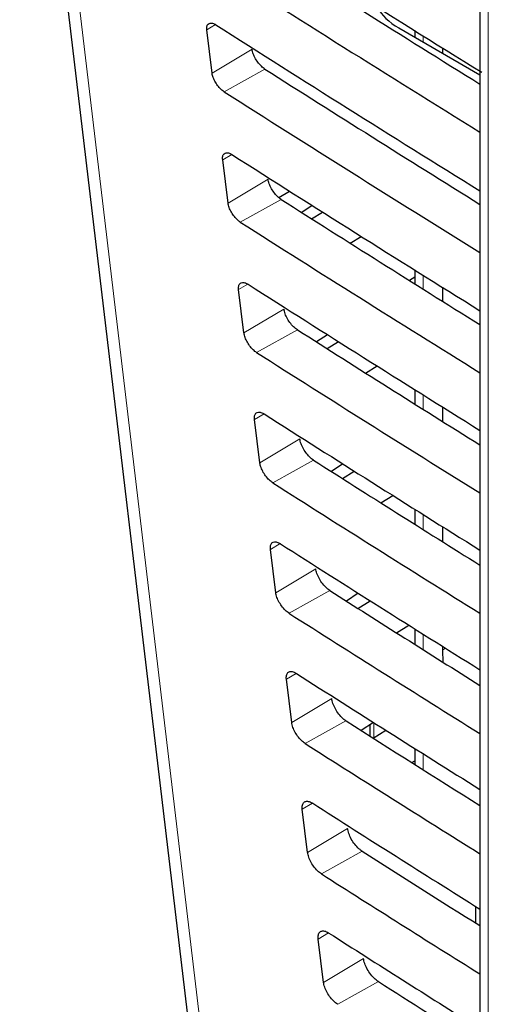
# Paper-space layout 'Blatt2' of a CAD drawing. Header units: millimetres. Extents: x 5 to 418, y 2 to 292.
# Tile 24 of 76: x 77.19 to 85.41, y 165.03 to 182.33. Entities that reach past the tile are written whole.
import ezdxf

# ---------------------------------------------------------------- set-up
doc = ezdxf.new("R2010")
doc.units = ezdxf.units.MM

psp = doc.layouts.new('Blatt2')

# ---------------------------------------------------------------- linework, layer by layer
at = {"color": 7, "linetype": 'Continuous', "lineweight": 25}
for p, q in [((77.186, 189.65), (80.373, 162.803)), ((85.266, 189.038), (85.266, 154.879)), ((80.564, 181.393), (80.47, 182.153)), ((83.843, 182.186), (85.266, 181.365)), ((84.121, 182.14), (84.121, 182.026)), ((84.606, 181.837), (84.606, 181.746)), ((80.843, 179.11), (80.75, 179.871)), ((81.734, 179.206), (81.92, 179.321)), ((82.321, 179.067), (82.136, 178.944)), ((82.311, 178.833), (82.503, 178.952)), ((82.987, 178.404), (83.18, 178.524)), ((84.121, 177.934), (84.121, 177.69)), ((84.121, 177.809), (84.028, 177.748)), ((81.123, 176.828), (81.029, 177.588)), ((84.606, 177.63), (84.606, 177.385)), ((82.591, 176.795), (82.398, 176.668)), ((82.581, 176.551), (82.781, 176.675)), ((83.257, 176.122), (83.459, 176.247)), ((84.121, 175.831), (84.121, 175.578)), ((84.606, 175.527), (84.606, 175.273)), ((81.402, 174.545), (81.309, 175.306)), ((82.86, 174.524), (82.659, 174.391)), ((82.852, 174.269), (83.06, 174.398)), ((83.528, 173.84), (83.737, 173.97)), ((84.121, 173.729), (84.121, 173.466)), ((84.606, 173.424), (84.606, 173.161)), ((81.682, 172.262), (81.588, 173.023)), ((83.129, 172.253), (82.921, 172.115)), ((83.122, 171.987), (83.338, 172.121)), ((83.33, 172.126), (83.33, 172.115)), ((83.799, 171.558), (84.015, 171.693)), ((84.121, 171.627), (84.121, 171.355)), ((84.606, 171.322), (84.606, 171.253)), ((84.606, 171.253), (84.617, 171.042)), ((81.961, 169.98), (81.868, 170.741)), ((83.398, 169.982), (83.183, 169.839)), ((83.33, 169.936), (83.33, 169.746)), ((83.393, 169.705), (83.616, 169.844)), ((84.121, 169.525), (84.121, 169.244)), ((84.069, 169.277), (84.121, 169.309)), ((82.241, 167.697), (82.147, 168.458)), ((85.19, 166.75), (85.19, 166.458)), ((82.52, 165.415), (82.427, 166.176))]:
    psp.add_line(p, q, dxfattribs=at)
at = {"color": 7, "linetype": 'Continuous', "lineweight": 18}
for p, q in [((85.412, 188.834), (85.412, 154.675)), ((80.624, 182.245), (80.47, 182.153)), ((84.267, 182.048), (84.267, 181.942)), ((81.266, 181.813), (80.564, 181.393)), ((81.49, 181.464), (80.774, 181.065)), ((80.908, 179.965), (80.75, 179.871)), ((81.546, 179.53), (80.843, 179.11)), ((81.775, 179.173), (81.059, 178.774)), ((84.267, 177.842), (84.267, 177.598)), ((81.191, 177.685), (81.029, 177.588)), ((81.825, 177.247), (81.123, 176.828)), ((82.06, 176.882), (81.344, 176.484)), ((84.267, 175.739), (84.267, 175.486)), ((81.475, 175.405), (81.309, 175.306)), ((82.105, 174.965), (81.402, 174.545)), ((82.345, 174.592), (81.629, 174.193)), ((84.267, 173.637), (84.267, 173.374)), ((81.758, 173.125), (81.588, 173.023)), ((82.384, 172.682), (81.682, 172.262)), ((82.63, 172.301), (81.914, 171.902)), ((84.267, 171.534), (84.267, 171.262)), ((84.606, 171.253), (84.662, 171.287)), ((82.042, 170.845), (81.868, 170.741)), ((82.663, 170.4), (81.961, 169.98)), ((82.914, 170.01), (82.198, 169.611)), ((83.403, 169.979), (83.403, 169.711)), ((84.267, 169.433), (84.267, 169.151)), ((82.325, 168.564), (82.147, 168.458)), ((82.943, 168.117), (82.241, 167.697)), ((83.199, 167.719), (82.483, 167.32)), ((85.263, 166.704), (85.263, 166.412)), ((82.609, 166.284), (82.427, 166.176)), ((83.222, 165.835), (82.52, 165.415)), ((83.484, 165.428), (82.768, 165.029))]:
    psp.add_line(p, q, dxfattribs=at)
at = {"color": 7, "linetype": 'Continuous', "lineweight": 18, "flags": 128}
psp.add_lwpolyline([(77.438, 189.278), (77.617, 187.774), (78.331, 181.758), (80.625, 162.431)], dxfattribs=at)
at = {"color": 7, "linetype": 'Continuous', "lineweight": 25}
for centre, major_axis, ratio, start_param, end_param in [((451.395, 385.647), (500.587, 7.703), 0.587275, 3.868493, 3.883113), ((449.748, 369.228), (497.046, -7.384), 0.567125, 3.885601, 3.897695), ((449.746, 369.227), (498.055, -7.399), 0.567125, 3.885702, 3.899882), ((84.904, 182.777), (1.5, -0.022), 0.567125, 3.439115, 3.935417), ((451.395, 383.197), (500.185, 7.697), 0.587275, 3.868453, 3.882164), ((449.748, 366.779), (496.644, -7.378), 0.567125, 3.885561, 3.896821), ((449.747, 366.778), (497.653, -7.393), 0.567125, 3.885662, 3.899014), ((451.394, 380.747), (499.784, 7.691), 0.587275, 3.868413, 3.881303), ((449.749, 364.33), (496.243, -7.372), 0.567125, 3.88552, 3.895945), ((449.747, 364.329), (497.252, -7.387), 0.567125, 3.885622, 3.898143), ((451.393, 378.297), (499.382, 7.684), 0.587275, 3.868373, 3.880439), ((449.75, 361.881), (495.842, -7.366), 0.567125, 3.88548, 3.895066), ((449.748, 361.88), (496.851, -7.381), 0.567125, 3.885581, 3.89727), ((451.393, 375.847), (498.981, 7.678), 0.587275, 3.868333, 3.879574), ((449.75, 359.431), (495.44, -7.36), 0.567125, 3.885439, 3.894186), ((449.749, 359.43), (496.449, -7.375), 0.567125, 3.885541, 3.896395), ((451.392, 373.397), (498.58, 7.672), 0.587275, 3.868293, 3.878706), ((449.751, 356.982), (495.039, -7.354), 0.567125, 3.885399, 3.893303), ((449.749, 356.981), (496.048, -7.369), 0.567125, 3.885501, 3.895518), ((451.391, 370.947), (498.178, 7.666), 0.587275, 3.868253, 3.877836), ((449.752, 354.533), (494.637, -7.348), 0.567125, 3.885358, 3.892417), ((449.75, 354.532), (495.646, -7.363), 0.567125, 3.88546, 3.894638), ((451.391, 368.497), (497.777, 7.66), 0.587275, 3.868213, 3.876956), ((449.752, 352.084), (494.236, -7.342), 0.567125, 3.885318, 3.891522), ((449.751, 352.083), (495.245, -7.357), 0.567125, 3.88542, 3.893756), ((451.39, 366.047), (497.375, 7.654), 0.587275, 3.868173, 3.875914), ((449.753, 349.634), (493.835, -7.336), 0.567125, 3.885277, 3.890463)]:
    psp.add_ellipse(centre, major_axis=major_axis, ratio=ratio, start_param=start_param, end_param=end_param, dxfattribs=at)
for points, knots in [([(80.47, 182.153), (80.47, 182.163), (80.467, 182.195), (80.476, 182.239), (80.507, 182.272), (80.555, 182.277), (80.599, 182.261), (80.623, 182.246), (80.628, 182.244)], [0, 0, 0, 0, 0.088543, 0.3054982, 0.5231189, 0.7402623, 0.955694, 1, 1, 1, 1]), ([(81.49, 181.464), (81.48, 181.471), (81.449, 181.492), (81.395, 181.545), (81.336, 181.624), (81.292, 181.71), (81.272, 181.774), (81.267, 181.806), (81.266, 181.813)], [0, 0, 0, 0, 0.093112, 0.30522, 0.516711, 0.728667, 0.942244, 1, 1, 1, 1]), ([(80.774, 181.065), (80.766, 181.071), (80.737, 181.091), (80.687, 181.139), (80.631, 181.213), (80.589, 181.294), (80.569, 181.355), (80.565, 181.385), (80.564, 181.393)], [0, 0, 0, 0, 0.085359, 0.2975, 0.509001, 0.720916, 0.934418, 1, 1, 1, 1]), ([(80.75, 179.871), (80.749, 179.881), (80.746, 179.914), (80.756, 179.96), (80.788, 179.993), (80.837, 179.998), (80.882, 179.981), (80.907, 179.966), (80.911, 179.963)], [0, 0, 0, 0, 0.0918488, 0.3088251, 0.5264458, 0.7435776, 0.95898, 1, 1, 1, 1]), ([(81.775, 179.173), (81.765, 179.18), (81.732, 179.203), (81.677, 179.257), (81.617, 179.338), (81.571, 179.426), (81.551, 179.491), (81.547, 179.523), (81.546, 179.53)], [0, 0, 0, 0, 0.095941, 0.308039, 0.519534, 0.731496, 0.945107, 1, 1, 1, 1]), ([(81.059, 178.774), (81.05, 178.78), (81.02, 178.801), (80.969, 178.851), (80.912, 178.927), (80.868, 179.01), (80.849, 179.072), (80.844, 179.103), (80.843, 179.11)], [0, 0, 0, 0, 0.088566, 0.300697, 0.512198, 0.724129, 0.937676, 1, 1, 1, 1]), ([(81.029, 177.588), (81.029, 177.599), (81.026, 177.633), (81.036, 177.68), (81.069, 177.714), (81.12, 177.718), (81.165, 177.701), (81.191, 177.685), (81.195, 177.683)], [0, 0, 0, 0, 0.094974, 0.311975, 0.529614, 0.746722, 0.9621, 1, 1, 1, 1]), ([(82.06, 176.882), (82.049, 176.89), (82.015, 176.913), (81.958, 176.969), (81.897, 177.052), (81.851, 177.143), (81.831, 177.208), (81.826, 177.241), (81.825, 177.247)], [0, 0, 0, 0, 0.098633, 0.310719, 0.522213, 0.734193, 0.947823, 1, 1, 1, 1]), ([(81.344, 176.484), (81.334, 176.49), (81.303, 176.511), (81.25, 176.563), (81.192, 176.641), (81.148, 176.726), (81.128, 176.789), (81.124, 176.821), (81.123, 176.828)], [0, 0, 0, 0, 0.09161, 0.303723, 0.515214, 0.72717, 0.94074, 1, 1, 1, 1]), ([(81.309, 175.306), (81.308, 175.317), (81.305, 175.352), (81.316, 175.4), (81.35, 175.434), (81.402, 175.439), (81.449, 175.421), (81.475, 175.405), (81.478, 175.403)], [0, 0, 0, 0, 0.097953, 0.314968, 0.532609, 0.749713, 0.965064, 1, 1, 1, 1]), ([(82.345, 174.592), (82.333, 174.599), (82.299, 174.623), (82.24, 174.681), (82.178, 174.766), (82.13, 174.859), (82.11, 174.926), (82.105, 174.959), (82.105, 174.965)], [0, 0, 0, 0, 0.101206, 0.313275, 0.524765, 0.736767, 0.950414, 1, 1, 1, 1]), ([(81.629, 174.193), (81.619, 174.199), (81.587, 174.221), (81.532, 174.275), (81.473, 174.355), (81.428, 174.442), (81.408, 174.506), (81.403, 174.538), (81.402, 174.545)], [0, 0, 0, 0, 0.094507, 0.306608, 0.518101, 0.730057, 0.943657, 1, 1, 1, 1]), ([(81.588, 173.023), (81.587, 173.035), (81.584, 173.072), (81.596, 173.121), (81.631, 173.155), (81.685, 173.159), (81.732, 173.141), (81.758, 173.125), (81.762, 173.123)], [0, 0, 0, 0, 0.100795, 0.317826, 0.535472, 0.752564, 0.96789, 1, 1, 1, 1]), ([(82.63, 172.301), (82.618, 172.309), (82.582, 172.333), (82.522, 172.393), (82.458, 172.48), (82.41, 172.575), (82.39, 172.643), (82.385, 172.676), (82.384, 172.682)], [0, 0, 0, 0, 0.103662, 0.315721, 0.527212, 0.739225, 0.952895, 1, 1, 1, 1]), ([(81.914, 171.902), (81.903, 171.909), (81.87, 171.932), (81.814, 171.987), (81.753, 172.069), (81.707, 172.158), (81.687, 172.224), (81.682, 172.256), (81.682, 172.262)], [0, 0, 0, 0, 0.097267, 0.309353, 0.520853, 0.732827, 0.946441, 1, 1, 1, 1]), ([(81.868, 170.741), (81.867, 170.753), (81.864, 170.791), (81.876, 170.841), (81.912, 170.876), (81.968, 170.88), (82.016, 170.861), (82.042, 170.844), (82.045, 170.842)], [0, 0, 0, 0, 0.103522, 0.320566, 0.538217, 0.755284, 0.970583, 1, 1, 1, 1]), ([(82.914, 170.01), (82.902, 170.018), (82.865, 170.044), (82.803, 170.105), (82.739, 170.194), (82.69, 170.291), (82.669, 170.36), (82.664, 170.394), (82.663, 170.4)], [0, 0, 0, 0, 0.106011, 0.318057, 0.529547, 0.741573, 0.955266, 1, 1, 1, 1]), ([(82.198, 169.611), (82.187, 169.618), (82.153, 169.642), (82.095, 169.699), (82.034, 169.783), (81.987, 169.874), (81.967, 169.941), (81.962, 169.974), (81.961, 169.98)], [0, 0, 0, 0, 0.0999, 0.311971, 0.523465, 0.735449, 0.949094, 1, 1, 1, 1]), ([(82.147, 168.458), (82.146, 168.471), (82.143, 168.51), (82.156, 168.561), (82.193, 168.597), (82.25, 168.6), (82.299, 168.581), (82.326, 168.564), (82.329, 168.562)], [0, 0, 0, 0, 0.1061, 0.323168, 0.540816, 0.757875, 0.973154, 1, 1, 1, 1]), ([(83.199, 167.719), (83.186, 167.728), (83.148, 167.754), (83.085, 167.817), (83.019, 167.909), (82.969, 168.007), (82.949, 168.077), (82.944, 168.112), (82.943, 168.117)], [0, 0, 0, 0, 0.108261, 0.320298, 0.531789, 0.74383, 0.957552, 1, 1, 1, 1]), ([(82.483, 167.32), (82.472, 167.328), (82.437, 167.352), (82.377, 167.411), (82.314, 167.497), (82.266, 167.591), (82.246, 167.658), (82.241, 167.691), (82.241, 167.697)], [0, 0, 0, 0, 0.102415, 0.314479, 0.525969, 0.737975, 0.951646, 1, 1, 1, 1]), ([(82.427, 166.176), (82.426, 166.189), (82.423, 166.229), (82.436, 166.282), (82.474, 166.318), (82.533, 166.321), (82.583, 166.301), (82.61, 166.284), (82.612, 166.282)], [0, 0, 0, 0, 0.108581, 0.325643, 0.5433, 0.76035, 0.975609, 1, 1, 1, 1]), ([(83.484, 165.428), (83.471, 165.437), (83.432, 165.464), (83.367, 165.529), (83.299, 165.623), (83.249, 165.724), (83.228, 165.795), (83.223, 165.829), (83.222, 165.835)], [0, 0, 0, 0, 0.110415, 0.322442, 0.533937, 0.745995, 0.959732, 1, 1, 1, 1]), ([(82.768, 165.029), (82.756, 165.037), (82.72, 165.062), (82.659, 165.123), (82.594, 165.211), (82.546, 165.307), (82.526, 165.375), (82.521, 165.409), (82.52, 165.415)], [0, 0, 0, 0, 0.104816, 0.31687, 0.528362, 0.740379, 0.954072, 1, 1, 1, 1])]:
    psp.add_open_spline(points, degree=3, knots=knots, dxfattribs=at)

doc.saveas('drawing.dxf')
